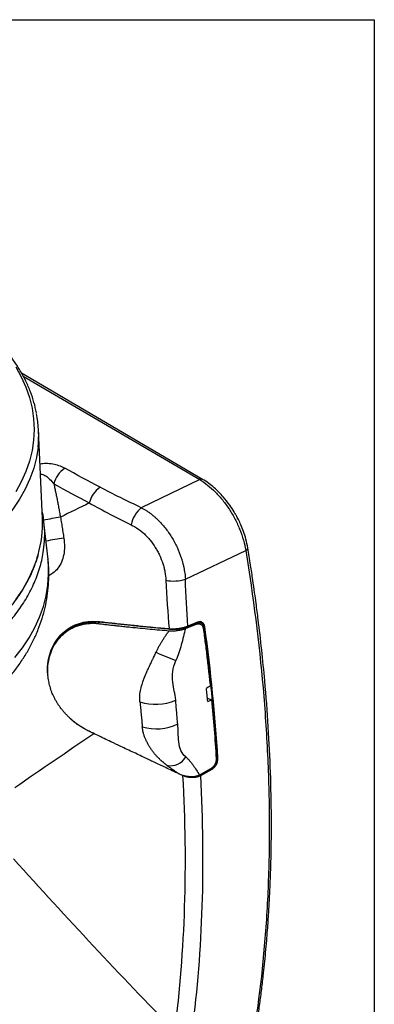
# Model space of a CAD drawing. Header units: millimetres. Extents: x 25 to 1092, y 25 to 838.
# Tile 50 of 50: x 1008 to 1092, y 604 to 838. Entities that reach past the tile are written whole.
import ezdxf

# ---------------------------------------------------------------- set-up
doc = ezdxf.new("R2010")
doc.units = ezdxf.units.MM
doc.header["$LTSCALE"] = 4
doc.layers.add('TEXT', color=140, linetype='Continuous', lineweight=25)

msp = doc.modelspace()

# ---------------------------------------------------------------- linework, layer by layer
for p, q in [((1051.458, 728.913), (1008.47, 754.162)), ((1008.844, 753.458), (1050.752, 728.843)), ((1013.412, 719.562), (1012.513, 740.583)), ((1050.752, 728.843), (1036.902, 722.173)), ((1013.737, 719.034), (1013.345, 721.139)), ((1013.795, 718.723), (1013.737, 719.034)), ((1014.748, 709.846), (1013.795, 718.724)), ((1047.368, 705.144), (1061.681, 712.022)), ((1023.037, 694.699), (1020.972, 693.785)), ((1025.322, 694.696), (1026.234, 695.016)), ((1047.387, 693.454), (1049.915, 694.479)), ((1050.237, 694.973), (1047.932, 694.039)), ((1049.552, 694.573), (1049.915, 694.479)), ((1050.73, 694.553), (1049.983, 694.748)), ((1051.448, 693.912), (1051.66, 693.856)), ((1052.588, 676.887), (1053.574, 676.486)), ((1052.667, 676.09), (1053.574, 676.486)), ((1025.981, 668.307), (1025.61, 668.483)), ((1054.758, 662.555), (1054.657, 662.642)), ((1046.708, 658.476), (1045.993, 658.815)), ((1053.317, 660.067), (1050.715, 658.606)), ((1050.99, 658.488), (1053.695, 660.007))]:
    msp.add_line(p, q)
at = {"flags": 128}
for points in [[(1007.074, 755.669), (1008.403, 753.262), (1009.496, 750.816), (1010.349, 748.338), (1010.961, 745.837), (1011.329, 743.32), (1011.452, 740.795), (1011.329, 738.269), (1010.961, 735.752), (1010.349, 733.251), (1009.496, 730.773), (1008.403, 728.327), (1007.074, 725.92)], [(1012.381, 736.585), (1011.986, 734.072), (1011.346, 731.561), (1010.466, 729.073), (1009.347, 726.618), (1007.994, 724.203), (1006.41, 721.834), (1004.601, 719.52), (1002.572, 717.268), (1000.329, 715.084), (997.88, 712.976), (995.231, 710.95), (992.391, 709.011), (989.369, 707.167)], [(1006.838, 686.535), (1008.655, 688.873), (1010.247, 691.266), (1011.612, 693.704), (1012.745, 696.182), (1013.642, 698.692), (1014.301, 701.226), (1014.72, 703.778), (1014.897, 706.338), (1014.833, 708.901), (1014.748, 709.846)], [(1012.394, 710.989), (1012.157, 710.193), (1011.252, 707.702), (1010.111, 705.244), (1008.737, 702.826), (1007.134, 700.455)], [(1026.981, 695.092), (1026.988, 695.05), (1027, 695.012), (1027.016, 694.981), (1027.036, 694.957), (1027.059, 694.942), (1027.083, 694.936), (1027.109, 694.94), (1027.134, 694.953)], [(1043.617, 693.279), (1043.615, 693.278), (1043.592, 693.274), (1043.57, 693.279), (1043.55, 693.292), (1043.532, 693.313), (1043.516, 693.341), (1043.504, 693.375), (1043.496, 693.414)], [(1047.932, 694.039), (1047.932, 694.001), (1047.927, 693.967), (1047.918, 693.937), (1047.903, 693.914), (1047.885, 693.897), (1047.863, 693.887), (1047.838, 693.885), (1047.812, 693.89)], [(1047.886, 693.898), (1048.929, 694.321), (1050.191, 694.832)], [(1050.177, 694.825), (1050.189, 694.831), (1050.191, 694.832)], [(1053.252, 679.722), (1052.804, 679.47), (1052.356, 679.219)]]:
    msp.add_lwpolyline(points, dxfattribs=at)
for centre, radius, start, end in [((985.978, 739.456), 26.558, 353.79415, 11.11274), ((1022.445, 726.245), 6.502, 125.0661, 165.91754), ((1051.163, 728.286), 0.693, 64.82295, 126.44629), ((1030.924, 721.727), 6.56, 125.70526, 166.18819), ((1041.374, 716.797), 6.993, 129.757, 169.1886), ((986.258, 718.441), 27.177, 344.08522, 2.36389), ((1042.525, 571.022), 150.958, 99.46527, 101.01323), ((1020.266, 691.94), 23.034, 94.39082, 105.05773), ((1061.481, 712.703), 0.71, 286.33494, 353.97775), ((1044.579, 714.649), 9.905, 259.33309, 286.35172), ((1050.081, 694.946), 0.158, 314.06708, 9.73921), ((1051.783, 694.271), 0.433, 253.41071, 296.11166), ((1066.101, 743.124), 61.002, 245.09081, 249.88161), ((1040.217, 687.596), 12.178, 252.53361, 293.45193), ((1040.495, 680.986), 11.388, 252.83632, 296.25731), ((1043.85, 664.998), 4.17, 257.96145, 330.22228), ((1054.908, 662.915), 0.39, 247.33805, 295.07292), ((1053.261, 659.941), 0.439, 8.67979, 44.80315), ((1050.556, 658.422), 0.439, 8.66064, 44.80265)]:
    msp.add_arc(centre, radius, start, end)
for points, knots in [([(1012.015, 744.761), (1011.833, 745.582), (1011.464, 747.25), (1010.614, 749.743), (1009.571, 752.154), (1008.35, 754.454), (1006.987, 756.632), (1005.442, 758.766), (1003.718, 760.85), (1001.822, 762.879), (999.757, 764.846), (997.533, 766.749), (995.139, 768.574), (993.394, 769.823), (992.409, 770.439), (992.318, 770.496)], [0, 0, 0, 0, 0.0854657, 0.1735078, 0.2628897, 0.3434202, 0.4241346, 0.505, 0.585986, 0.6670608, 0.7481942, 0.8293593, 0.9105331, 0.9916964, 1, 1, 1, 1]), ([(1018.709, 731.566), (1018.274, 731.777), (1017.42, 732.191), (1015.875, 732.558), (1014.315, 732.731), (1013.316, 732.606), (1012.857, 732.548)], [0, 0, 0, 0, 0.26514402, 0.51994672, 0.77934145, 1, 1, 1, 1]), ([(1012.959, 730.154), (1013.063, 730.147), (1013.341, 730.129), (1013.775, 729.971), (1014.423, 729.621), (1015.248, 728.898), (1015.812, 728.22), (1016.138, 727.827)], [0, 0, 0, 0, 0.0771452, 0.2052703, 0.3261671, 0.609326, 1, 1, 1, 1]), ([(1050.752, 728.843), (1051.394, 728.46), (1052.026, 728.019), (1053.272, 727.028), (1053.886, 726.478), (1055.094, 725.262), (1055.671, 724.613), (1056.772, 723.241), (1057.297, 722.516), (1058.292, 720.986), (1058.747, 720.204), (1059.578, 718.604), (1059.954, 717.787), (1060.621, 716.118), (1060.903, 715.29), (1061.367, 713.646), (1061.55, 712.831), (1061.681, 712.022)], [0, 0, 0, 0, 0.125, 0.125, 0.25, 0.25, 0.375, 0.375, 0.5, 0.5, 0.625, 0.625, 0.75, 0.75, 0.875, 0.875, 1, 1, 1, 1]), ([(1062.187, 712.629), (1062.054, 713.315), (1061.804, 714.598), (1061.216, 716.437), (1060.596, 717.999), (1059.994, 719.281), (1059.448, 720.31), (1058.782, 721.457), (1057.799, 722.96), (1056.585, 724.508), (1055.331, 725.868), (1054.18, 726.956), (1052.873, 728.021), (1051.944, 728.607), (1051.458, 728.913)], [0, 0, 0, 0, 0.1087339, 0.2033056, 0.2849341, 0.3524178, 0.4061476, 0.4511122, 0.5414871, 0.6622835, 0.7347855, 0.8154976, 0.9035035, 1, 1, 1, 1]), ([(1016.138, 727.827), (1016.217, 727.466), (1016.374, 726.74), (1016.604, 725.642), (1016.83, 724.528), (1017.054, 723.399), (1017.273, 722.255), (1017.49, 721.095), (1017.63, 720.316), (1017.7, 719.924)], [0, 0, 0, 0, 0.1374778, 0.2767411, 0.4177924, 0.5606427, 0.7052944, 0.8517469, 1, 1, 1, 1]), ([(1013.762, 718.72), (1013.696, 719.462), (1013.615, 720.389), (1013.377, 721.307), (1013.33, 721.491)], [0, 0, 0, 0, 0.7995825, 1, 1, 1, 1]), ([(1036.902, 722.173), (1037.002, 722.121), (1037.202, 722.016), (1037.5, 721.848), (1037.795, 721.672), (1038.088, 721.489), (1038.378, 721.299), (1038.664, 721.101), (1038.948, 720.897), (1039.227, 720.686), (1039.503, 720.47), (1039.774, 720.247), (1040.042, 720.019), (1040.304, 719.786), (1040.562, 719.548), (1041.349, 718.795), (1042.596, 717.407), (1044.14, 715.196), (1045.427, 712.795), (1046.187, 710.868), (1046.599, 709.532), (1046.798, 708.799), (1046.97, 708.064), (1047.114, 707.327), (1047.229, 706.594), (1047.317, 705.864), (1047.351, 705.384), (1047.368, 705.144)], [0, 0, 0, 0, 0.0183762, 0.0367057, 0.0549809, 0.0731938, 0.0913368, 0.1094021, 0.1273823, 0.1452697, 0.1630571, 0.1807372, 0.198303, 0.2157475, 0.233064, 0.250246, 0.3760013, 0.5000724, 0.6254097, 0.7498755, 0.7853347, 0.8209653, 0.8567192, 0.8925481, 0.9284032, 0.9642363, 1, 1, 1, 1]), ([(876.536, 683.369), (878.146, 682.466), (881.191, 680.758), (885.895, 678.602), (890.223, 676.865), (894.107, 675.503), (897.236, 674.528), (899.747, 673.816), (901.815, 673.271), (903.874, 672.767), (905.923, 672.304), (907.959, 671.88), (909.979, 671.494), (913.101, 670.95), (917.291, 670.343), (922.351, 669.817), (927.098, 669.496), (931.572, 669.34), (935.974, 669.329), (940.292, 669.454), (944.513, 669.708), (949.039, 670.121), (953.855, 670.733), (958.928, 671.586), (963.84, 672.619), (968.574, 673.823), (973.556, 675.32), (978.725, 677.163), (983.992, 679.406), (988.904, 681.882), (993.443, 684.576), (997.594, 687.479), (1001.342, 690.583), (1004.659, 693.874), (1007.478, 697.288), (1009.802, 700.81), (1011.634, 704.429), (1012.973, 708.186), (1013.721, 711.704), (1013.976, 714.954), (1013.982, 717.185), (1013.801, 718.446), (1013.762, 718.72)], [0, 0, 0, 0, 0.0342835, 0.06487, 0.0917583, 0.1149473, 0.1344361, 0.14624, 0.1578618, 0.1693014, 0.180559, 0.1916344, 0.2025277, 0.2132388, 0.24175, 0.268884, 0.2922868, 0.3152914, 0.3378978, 0.3601057, 0.3819153, 0.4033263, 0.4307807, 0.4579514, 0.4848381, 0.5114408, 0.5377595, 0.5714845, 0.6051062, 0.6386245, 0.6719332, 0.7053258, 0.7389008, 0.7726581, 0.8065975, 0.8393894, 0.8727236, 0.9065998, 0.9410179, 0.9665298, 0.9927295, 1, 1, 1, 1]), ([(1017.7, 719.924), (1017.74, 719.692), (1017.821, 719.224), (1017.939, 718.52), (1018.055, 717.809), (1018.17, 717.092), (1018.283, 716.369), (1018.394, 715.64), (1018.466, 715.152), (1018.503, 714.907)], [0, 0, 0, 0, 0.139203, 0.2795891, 0.4211796, 0.5639956, 0.7080579, 0.8533865, 1, 1, 1, 1]), ([(1034.505, 718.109), (1035.055, 717.841), (1035.591, 717.521), (1036.628, 716.791), (1037.13, 716.38), (1037.859, 715.691), (1038.099, 715.449), (1038.561, 714.949), (1038.784, 714.691), (1039.434, 713.892), (1039.838, 713.326), (1040.4, 712.426), (1040.579, 712.117), (1040.917, 711.496), (1041.075, 711.181), (1041.522, 710.226), (1041.78, 709.573), (1042.107, 708.57), (1042.204, 708.233), (1042.375, 707.565), (1042.449, 707.232), (1042.637, 706.235), (1042.715, 705.573), (1042.746, 704.915)], [0, 0, 0, 0, 0.125, 0.125, 0.25, 0.25, 0.3125, 0.3125, 0.375, 0.375, 0.5, 0.5, 0.5625, 0.5625, 0.625, 0.625, 0.75, 0.75, 0.8125, 0.8125, 0.875, 0.875, 1, 1, 1, 1]), ([(1018.503, 714.907), (1018.574, 714.244), (1018.717, 712.916), (1018.531, 710.982), (1018.005, 709.207), (1017.121, 707.71), (1016.072, 706.614), (1015.266, 706.174), (1014.926, 705.989)], [0, 0, 0, 0, 0.1730296, 0.346669, 0.5203777, 0.6957899, 0.8716938, 1, 1, 1, 1]), ([(1061.681, 712.022), (1063.488, 700.954), (1064.855, 690.07), (1066.022, 676.689), (1066.228, 674.025), (1066.586, 668.717), (1066.737, 666.076), (1067.109, 658.203), (1067.246, 653.016), (1067.298, 642.769), (1067.212, 637.708), (1066.917, 630.211), (1066.791, 627.728), (1066.485, 622.803), (1066.304, 620.36), (1065.265, 608.244), (1063.999, 598.864), (1062.294, 589.801)], [0, 0, 0, 0, 0.25, 0.25, 0.3125, 0.3125, 0.375, 0.375, 0.5, 0.5, 0.625, 0.625, 0.6875, 0.6875, 0.75, 0.75, 1, 1, 1, 1]), ([(1062.792, 590.373), (1063.017, 591.596), (1063.435, 593.866), (1063.965, 597.049), (1064.383, 599.722), (1064.705, 601.918), (1065.049, 604.374), (1065.432, 607.315), (1065.817, 610.586), (1066.143, 613.64), (1066.414, 616.42), (1066.652, 619.123), (1066.851, 621.624), (1067.054, 624.445), (1067.266, 627.83), (1067.468, 631.878), (1067.624, 636.056), (1067.728, 640.22), (1067.781, 644.368), (1067.786, 650.652), (1067.617, 659.169), (1067.09, 670.012), (1066.347, 679.76), (1065.504, 688.311), (1064.867, 693.81), (1064.398, 697.517), (1064.122, 699.619), (1063.783, 702.11), (1063.352, 705.132), (1062.819, 708.695), (1062.407, 711.258), (1062.187, 712.629)], [0, 0, 0, 0, 0.0336325, 0.06246409, 0.0865075, 0.10577087, 0.12134098, 0.15206128, 0.18378539, 0.20736855, 0.23180755, 0.25593909, 0.27709152, 0.29597065, 0.3279768, 0.36300591, 0.39792076, 0.43237682, 0.46628226, 0.50007407, 0.58608507, 0.67213183, 0.75817383, 0.81493637, 0.87080258, 0.88495364, 0.90002094, 0.91896064, 0.94193242, 0.9689424, 1, 1, 1, 1]), ([(933.438, 671.814), (934.895, 671.827), (936.933, 671.844), (939.927, 671.961), (942.457, 672.099), (945.462, 672.33), (948.597, 672.642), (951.854, 673.047), (955.181, 673.546), (958.545, 674.143), (961.918, 674.839), (965.279, 675.632), (968.61, 676.524), (971.893, 677.511), (975.116, 678.594), (978.266, 679.769), (981.332, 681.035), (984.302, 682.389), (987.169, 683.827), (989.923, 685.348), (992.556, 686.947), (995.061, 688.622), (997.432, 690.37), (999.661, 692.186), (1001.744, 694.068), (1003.674, 696.012), (1005.446, 698.016), (1007.056, 700.076), (1008.499, 702.189), (1009.77, 704.353), (1010.859, 706.564), (1011.741, 708.713), (1012.163, 710.134), (1012.359, 710.794)], [0, 0, 0, 0, 0.0389121, 0.0543951, 0.0801203, 0.1067679, 0.1353028, 0.1650357, 0.1956889, 0.2270404, 0.2589326, 0.2912492, 0.3239026, 0.3568262, 0.3899682, 0.4232885, 0.4567556, 0.4903446, 0.5240365, 0.5578167, 0.5916748, 0.6256039, 0.6596004, 0.6936631, 0.7277951, 0.7620025, 0.796295, 0.8306864, 0.8651949, 0.8998434, 0.9346604, 0.9696803, 1, 1, 1, 1]), ([(933.438, 654.772), (934.874, 654.785), (936.893, 654.803), (939.873, 654.921), (942.415, 655.064), (945.436, 655.302), (948.593, 655.626), (951.877, 656.048), (955.236, 656.569), (958.635, 657.195), (962.05, 657.925), (965.458, 658.761), (968.84, 659.703), (972.183, 660.751), (975.471, 661.905), (978.692, 663.162), (981.836, 664.524), (984.892, 665.988), (987.85, 667.553), (990.701, 669.218), (993.435, 670.981), (996.044, 672.84), (998.517, 674.791), (1000.847, 676.832), (1003.024, 678.958), (1005.041, 681.167), (1006.89, 683.452), (1008.563, 685.808), (1010.053, 688.23), (1011.356, 690.71), (1012.466, 693.244), (1013.379, 695.825), (1014.09, 698.447), (1014.596, 701.105), (1014.897, 703.794), (1014.967, 706.505), (1014.908, 708.53), (1014.756, 709.641), (1014.728, 709.848)], [0, 0, 0, 0, 0.0332379, 0.0467245, 0.0691019, 0.0923234, 0.1172201, 0.1431865, 0.1699803, 0.1974096, 0.2253393, 0.253671, 0.282332, 0.3112674, 0.340435, 0.3698019, 0.3993414, 0.4290312, 0.4588511, 0.4887821, 0.5188044, 0.5488888, 0.5790085, 0.6091333, 0.6392301, 0.669264, 0.6992016, 0.7290138, 0.7586805, 0.7881942, 0.8175628, 0.8468113, 0.8759815, 0.905131, 0.9343307, 0.9636626, 0.9932167, 1, 1, 1, 1]), ([(1014.75, 682.262), (1014.705, 682.586), (1014.546, 683.731), (1014.726, 685.63), (1015.254, 687.866), (1016.175, 689.878), (1017.417, 691.627), (1018.941, 693.061), (1020.707, 694.157), (1022.663, 694.874), (1024.765, 695.233), (1026.241, 695.139), (1026.981, 695.092)], [0, 0, 0, 0, 0.0421397, 0.14903644, 0.2553533, 0.36222575, 0.46839558, 0.57520263, 0.68123837, 0.78797879, 0.89372657, 1, 1, 1, 1]), ([(1024.302, 669.139), (1024.196, 669.194), (1023.985, 669.302), (1023.672, 669.472), (1023.366, 669.645), (1023.065, 669.823), (1022.77, 670.004), (1022.481, 670.188), (1022.198, 670.375), (1021.921, 670.566), (1021.65, 670.759), (1021.386, 670.954), (1021.127, 671.152), (1020.875, 671.351), (1020.629, 671.552), (1020.389, 671.755), (1020.156, 671.959), (1019.928, 672.164), (1019.707, 672.37), (1019.492, 672.577), (1019.283, 672.784), (1019.081, 672.991), (1018.884, 673.199), (1018.694, 673.406), (1018.509, 673.614), (1018.331, 673.821), (1018.159, 674.028), (1017.993, 674.234), (1017.832, 674.439), (1017.678, 674.644), (1017.529, 674.847), (1017.386, 675.05), (1017.249, 675.251), (1017.117, 675.451), (1016.793, 675.963), (1016.312, 676.814), (1015.753, 678.038), (1015.301, 679.31), (1014.965, 680.619), (1014.751, 681.952), (1014.667, 683.296), (1014.721, 684.748), (1014.983, 686.366), (1015.548, 688.163), (1016.492, 690.012), (1017.502, 691.286), (1018.317, 692.067), (1018.76, 692.445), (1019.222, 692.795), (1019.702, 693.116), (1020.199, 693.409), (1020.713, 693.672), (1021.243, 693.906), (1021.789, 694.11), (1022.348, 694.284), (1022.92, 694.428), (1023.504, 694.542), (1024.1, 694.625), (1024.705, 694.679), (1025.116, 694.691), (1025.322, 694.696)], [0, 0, 0, 0, 0.009248, 0.0183929, 0.0274347, 0.0363733, 0.0452087, 0.0539407, 0.0625693, 0.0710945, 0.0795163, 0.0878346, 0.0960494, 0.1041608, 0.1121687, 0.1200732, 0.1278742, 0.1355719, 0.1431663, 0.1506575, 0.1580455, 0.1653305, 0.1725126, 0.1795918, 0.1865684, 0.1934425, 0.2002143, 0.206884, 0.2134518, 0.219918, 0.2262827, 0.2325464, 0.2387092, 0.2447716, 0.2507339, 0.284749, 0.3192595, 0.3543083, 0.3899349, 0.4261765, 0.463067, 0.5006379, 0.5482575, 0.6037569, 0.6671074, 0.7382476, 0.7570369, 0.7758122, 0.7945733, 0.8133203, 0.832053, 0.8507715, 0.8694757, 0.8881654, 0.9068408, 0.9255017, 0.9441482, 0.9627801, 0.9813973, 1, 1, 1, 1]), ([(1017.962, 691.71), (1018.022, 691.781), (1018.399, 692.226), (1018.848, 692.589), (1019.23, 692.882), (1019.23, 692.882), (1019.23, 692.882), (1019.23, 692.882), (1019.231, 692.883), (1019.232, 692.883), (1019.234, 692.885), (1019.238, 692.888), (1019.246, 692.894), (1019.264, 692.908), (1019.313, 692.945), (1019.467, 693.059), (1019.78, 693.28), (1020.298, 693.607), (1020.829, 693.898), (1021.196, 694.061), (1021.315, 694.113)], [0, 0, 0, 0, 0.0663152, 0.4140412, 0.4140776, 0.4141063, 0.4141578, 0.4142501, 0.4144169, 0.4147204, 0.4152805, 0.4163385, 0.4184124, 0.4227041, 0.4322438, 0.4628665, 0.5613312, 0.7093176, 0.9066484, 1, 1, 1, 1]), ([(1021.315, 694.113), (1021.375, 694.141), (1021.599, 694.245), (1021.984, 694.39), (1022.452, 694.547), (1023.109, 694.733), (1023.97, 694.912), (1025.048, 695.024), (1026.099, 695.043), (1026.795, 694.982), (1027.134, 694.953)], [0, 0, 0, 0, 0.0348455, 0.1284717, 0.2135921, 0.2902297, 0.4806144, 0.6623337, 0.8354441, 1, 1, 1, 1]), ([(1025.308, 694.781), (1025.615, 694.744), (1026.248, 694.666), (1027.231, 694.55), (1028.271, 694.431), (1029.369, 694.308), (1030.525, 694.182), (1031.74, 694.052), (1033.012, 693.919), (1034.657, 693.751), (1036.647, 693.552), (1038.959, 693.329), (1041.246, 693.117), (1042.767, 692.983), (1043.523, 692.916)], [0, 0, 0, 0, 0.051945, 0.1068996, 0.1648665, 0.225848, 0.289846, 0.3568621, 0.4268979, 0.4999546, 0.6277076, 0.7536282, 0.8777232, 1, 1, 1, 1]), ([(1026.981, 695.092), (1027.531, 695.03), (1028.629, 694.906), (1030.275, 694.726), (1031.915, 694.549), (1033.548, 694.378), (1035.188, 694.209), (1036.835, 694.044), (1038.768, 693.854), (1040.525, 693.687), (1042.194, 693.531), (1043.032, 693.456), (1043.496, 693.414)], [0, 0, 0, 0, 0.101395, 0.2020855, 0.3020787, 0.4013817, 0.4999999, 0.6003172, 0.7001556, 0.8496658, 0.9169526, 1, 1, 1, 1]), ([(1043.637, 693.291), (1043.078, 693.341), (1041.962, 693.441), (1040.293, 693.596), (1038.629, 693.754), (1036.97, 693.915), (1035.317, 694.079), (1033.67, 694.247), (1032.027, 694.418), (1030.391, 694.593), (1028.759, 694.771), (1027.676, 694.892), (1027.134, 694.953)], [0, 0, 0, 0, 0.1002071, 0.200362, 0.300467, 0.4005244, 0.5005366, 0.6005058, 0.7004344, 0.8003248, 0.9001792, 1, 1, 1, 1]), ([(1043.496, 693.414), (1043.553, 693.409), (1043.666, 693.399), (1043.837, 693.389), (1044.002, 693.382), (1044.162, 693.379), (1044.315, 693.378), (1044.459, 693.379), (1044.751, 693.386), (1045.188, 693.412), (1045.718, 693.473), (1046.174, 693.546), (1046.566, 693.623), (1046.943, 693.713), (1047.299, 693.813), (1047.631, 693.921), (1047.833, 694), (1047.932, 694.039)], [0, 0, 0, 0, 0.0415912, 0.0814325, 0.1194014, 0.1553898, 0.1893031, 0.2210599, 0.2505914, 0.3796524, 0.4998403, 0.5858738, 0.6713761, 0.7559193, 0.8391037, 0.9205684, 1, 1, 1, 1]), ([(1043.523, 692.916), (1043.572, 692.912), (1043.669, 692.904), (1043.818, 692.896), (1043.999, 692.889), (1044.218, 692.888), (1044.555, 692.897), (1044.983, 692.924), (1045.497, 692.982), (1046.005, 693.064), (1046.419, 693.153), (1046.738, 693.235), (1046.969, 693.303), (1047.187, 693.376), (1047.321, 693.428), (1047.387, 693.454)], [0, 0, 0, 0, 0.0408991, 0.0811532, 0.12087, 0.1840754, 0.2498868, 0.3744726, 0.4996514, 0.6253864, 0.7490619, 0.8137006, 0.8767798, 0.9387287, 1, 1, 1, 1]), ([(1043.637, 693.291), (1043.962, 693.262), (1044.316, 693.254), (1044.857, 693.273), (1045.04, 693.284), (1045.409, 693.317), (1045.597, 693.339), (1045.966, 693.392), (1046.148, 693.423), (1046.507, 693.495), (1046.686, 693.535), (1047.203, 693.669), (1047.521, 693.772), (1047.812, 693.89)], [0, 0, 0, 0, 0.25, 0.25, 0.375, 0.375, 0.5, 0.5, 0.625, 0.625, 0.75, 0.75, 1, 1, 1, 1]), ([(1047.387, 693.454), (1047.225, 692.809), (1047.062, 692.164), (1046.73, 690.877), (1046.561, 690.234), (1046.026, 688.318), (1045.625, 687.059), (1045.119, 685.845)], [0, 0, 0, 0, 0.25, 0.25, 0.5, 0.5, 1, 1, 1, 1]), ([(1049.915, 694.479), (1049.949, 694.492), (1050.018, 694.518), (1050.122, 694.548), (1050.224, 694.57), (1050.324, 694.583), (1050.422, 694.589), (1050.518, 694.587), (1050.611, 694.578), (1050.701, 694.561), (1050.788, 694.537), (1050.872, 694.506), (1050.951, 694.469), (1051.081, 694.395), (1051.248, 694.258), (1051.4, 694.054), (1051.502, 693.845), (1051.572, 693.644), (1051.599, 693.492), (1051.613, 693.414)], [0, 0, 0, 0, 0.04380187, 0.08720882, 0.13022291, 0.17284621, 0.21508089, 0.25692916, 0.29839328, 0.3394756, 0.38017851, 0.4205045, 0.4604561, 0.50003593, 0.62422013, 0.74960918, 0.82726887, 0.9107288, 1, 1, 1, 1]), ([(1050.117, 694.824), (1050.309, 694.888), (1050.566, 694.973), (1050.781, 694.889), (1050.835, 694.868)], [0, 0, 0, 0, 0.7488091, 1, 1, 1, 1]), ([(1051.974, 693.882), (1051.942, 694.111), (1051.874, 694.32), (1051.72, 694.586), (1051.662, 694.665), (1051.529, 694.806), (1051.455, 694.867), (1051.296, 694.967), (1051.211, 695.006), (1051.032, 695.062), (1050.936, 695.078), (1050.646, 695.093), (1050.442, 695.056), (1050.237, 694.973)], [0, 0, 0, 0, 0.25, 0.25, 0.375, 0.375, 0.5, 0.5, 0.625, 0.625, 0.75, 0.75, 1, 1, 1, 1]), ([(1050.835, 694.868), (1050.938, 694.845), (1051.202, 694.784), (1051.519, 694.433), (1051.612, 694.051), (1051.66, 693.856)], [0, 0, 0, 0, 0.2388085, 0.610671, 1, 1, 1, 1]), ([(1051.613, 693.414), (1051.69, 692.839), (1051.845, 691.69), (1052.068, 689.97), (1052.284, 688.253), (1052.492, 686.539), (1052.694, 684.83), (1052.888, 683.123), (1053.075, 681.42), (1053.193, 680.288), (1053.252, 679.722)], [0, 0, 0, 0, 0.1251677, 0.2502807, 0.3753424, 0.5003562, 0.6253254, 0.7502535, 0.8751439, 1, 1, 1, 1]), ([(1040.408, 687.797), (1040.46, 687.91), (1040.564, 688.137), (1040.729, 688.474), (1040.902, 688.811), (1041.138, 689.249), (1041.448, 689.794), (1041.832, 690.426), (1042.238, 691.066), (1042.597, 691.614), (1042.902, 692.07), (1043.131, 692.401), (1043.332, 692.682), (1043.46, 692.848), (1043.519, 692.924)], [0, 0, 0, 0, 0.0616844, 0.1238972, 0.1866783, 0.250074, 0.371563, 0.4994061, 0.6194814, 0.7501877, 0.8271047, 0.8943361, 0.9519461, 1, 1, 1, 1]), ([(1036.562, 675.98), (1036.555, 676.068), (1036.54, 676.244), (1036.527, 676.508), (1036.52, 676.775), (1036.521, 677.043), (1036.535, 677.434), (1036.583, 677.981), (1036.688, 678.669), (1036.849, 679.408), (1037.043, 680.113), (1037.29, 680.872), (1037.658, 681.872), (1038.108, 682.932), (1038.572, 683.95), (1038.938, 684.73), (1039.303, 685.49), (1039.643, 686.187), (1039.934, 686.786), (1040.179, 687.296), (1040.333, 687.633), (1040.408, 687.797)], [0, 0, 0, 0, 0.0217487, 0.0437969, 0.0661597, 0.0888504, 0.1118833, 0.1660389, 0.2299478, 0.2901089, 0.3578789, 0.4129715, 0.4876358, 0.6173833, 0.6864434, 0.747037, 0.8139131, 0.8759513, 0.9191108, 0.9604592, 1, 1, 1, 1]), ([(1045.064, 676.425), (1044.998, 677.299), (1044.858, 677.877), (1044.575, 679.185), (1044.44, 679.917), (1044.296, 681.496), (1044.29, 682.35), (1044.499, 684.059), (1044.714, 684.877), (1045.119, 685.845)], [0, 0, 0, 0, 0.25, 0.25, 0.5, 0.5, 0.75, 0.75, 1, 1, 1, 1]), ([(1052.667, 676.09), (1052.617, 676.611), (1052.516, 677.653), (1052.409, 678.697), (1052.356, 679.219)], [0, 0, 0, 0, 0.5000119, 1, 1, 1, 1]), ([(1036.562, 675.98), (1036.609, 675.465), (1036.66, 674.972), (1036.736, 674.257), (1036.761, 674.023), (1036.809, 673.561), (1036.833, 673.328), (1036.902, 672.626), (1036.946, 672.152), (1037.013, 671.434), (1037.035, 671.196), (1037.081, 670.681), (1037.104, 670.406), (1037.134, 670.105)], [0, 0, 0, 0, 0.25, 0.25, 0.375, 0.375, 0.5, 0.5, 0.75, 0.75, 0.875, 0.875, 1, 1, 1, 1]), ([(1045.533, 670.773), (1045.483, 671.235), (1045.447, 671.706), (1045.371, 672.646), (1045.334, 673.117), (1045.258, 674.06), (1045.219, 674.532), (1045.139, 675.476), (1045.1, 675.949), (1045.064, 676.425)], [0, 0, 0, 0, 0.25, 0.25, 0.5, 0.5, 0.75, 0.75, 1, 1, 1, 1]), ([(1024.523, 669.005), (1023.759, 669.419), (1022.232, 670.248), (1020.664, 671.382), (1019.955, 672.131), (1019.856, 672.236)], [0, 0, 0, 0, 0.4623282, 0.9247894, 1, 1, 1, 1]), ([(1042.98, 660.92), (1042.931, 660.96), (1042.83, 661.042), (1042.669, 661.17), (1042.498, 661.306), (1042.316, 661.452), (1042.058, 661.66), (1041.675, 661.977), (1041.216, 662.394), (1040.742, 662.877), (1040.283, 663.391), (1039.807, 663.979), (1039.345, 664.606), (1038.913, 665.25), (1038.52, 665.903), (1038.172, 666.556), (1037.861, 667.227), (1037.603, 667.891), (1037.412, 668.514), (1037.282, 669.077), (1037.192, 669.585), (1037.154, 669.93), (1037.134, 670.105)], [0, 0, 0, 0, 0.0203132, 0.0416391, 0.0639831, 0.087348, 0.1117343, 0.1621786, 0.2307931, 0.2885257, 0.3510307, 0.4183188, 0.4903766, 0.5543437, 0.6178975, 0.685015, 0.7428093, 0.8056357, 0.8665982, 0.910004, 0.9544484, 1, 1, 1, 1]), ([(1047.469, 662.928), (1046.937, 663.368), (1046.583, 663.845), (1046.052, 665.041), (1045.89, 665.758), (1045.7, 667.219), (1045.669, 667.968), (1045.629, 669.356), (1045.621, 669.96), (1045.533, 670.773)], [0, 0, 0, 0, 0.25, 0.25, 0.5, 0.5, 0.75, 0.75, 1, 1, 1, 1]), ([(1045.982, 658.819), (1045.68, 658.962), (1044.819, 659.369), (1043.007, 660.221), (1040.699, 661.31), (1037.941, 662.616), (1035.093, 663.966), (1032.275, 665.303), (1029.941, 666.412), (1028.269, 667.207), (1026.876, 667.873), (1025.6, 668.489), (1024.709, 668.935), (1024.302, 669.139)], [0, 0, 0, 0, 0.0417955, 0.1189229, 0.2500014, 0.3604045, 0.5000007, 0.6436753, 0.7499999, 0.8228165, 0.8749978, 0.9429198, 1, 1, 1, 1]), ([(1047.469, 662.928), (1048.104, 662.402), (1048.676, 661.704), (1049.468, 660.573), (1049.722, 660.184), (1050.223, 659.399), (1050.469, 659.002), (1050.715, 658.606)], [0, 0, 0, 0, 0.5, 0.5, 0.75, 0.75, 1, 1, 1, 1]), ([(1054.663, 662.564), (1054.677, 662.342), (1054.656, 662.109), (1054.572, 661.746), (1054.535, 661.626), (1054.446, 661.388), (1054.393, 661.269), (1054.27, 661.038), (1054.202, 660.927), (1054.053, 660.715), (1053.97, 660.614), (1053.797, 660.427), (1053.706, 660.343), (1053.516, 660.191), (1053.417, 660.123), (1053.317, 660.067)], [0, 0, 0, 0, 0.25, 0.25, 0.375, 0.375, 0.5, 0.5, 0.625, 0.625, 0.75, 0.75, 0.875, 0.875, 1, 1, 1, 1]), ([(1054.758, 662.555), (1054.776, 662.348), (1054.763, 662.125), (1054.672, 661.681), (1054.594, 661.454), (1054.434, 661.136), (1054.372, 661.032), (1054.238, 660.837), (1054.166, 660.746), (1053.931, 660.491), (1053.754, 660.35), (1053.572, 660.25)], [0, 0, 0, 0, 0.25, 0.25, 0.5, 0.5, 0.625, 0.625, 0.75, 0.75, 1, 1, 1, 1]), ([(1053.695, 660.007), (1053.898, 660.121), (1054.096, 660.279), (1054.363, 660.565), (1054.445, 660.666), (1054.599, 660.883), (1054.67, 660.999), (1054.857, 661.351), (1054.95, 661.601), (1055.065, 662.091), (1055.087, 662.335), (1055.073, 662.561)], [0, 0, 0, 0, 0.25, 0.25, 0.375, 0.375, 0.5, 0.5, 0.75, 0.75, 1, 1, 1, 1]), ([(1045.977, 658.806), (1045.97, 658.81), (1045.953, 658.818), (1045.927, 658.833), (1045.897, 658.85), (1045.864, 658.87), (1045.827, 658.893), (1045.786, 658.919), (1045.732, 658.954), (1045.65, 659.009), (1045.515, 659.099), (1045.338, 659.218), (1045.072, 659.398), (1044.744, 659.622), (1044.358, 659.89), (1043.985, 660.156), (1043.627, 660.418), (1043.29, 660.673), (1043.083, 660.839), (1042.98, 660.92)], [0, 0, 0, 0, 0.00528134, 0.01159778, 0.01914027, 0.02801987, 0.03830365, 0.05003413, 0.0632396, 0.08608888, 0.12627162, 0.18961565, 0.25248992, 0.37943458, 0.5045417, 0.63273553, 0.75788466, 0.88022111, 1, 1, 1, 1]), ([(1046.708, 658.476), (1047.298, 647.835), (1047.434, 637.437), (1046.782, 617.138), (1046.002, 607.307), (1044.772, 597.791)], [0, 0, 0, 0, 0.5, 0.5, 1, 1, 1, 1]), ([(1050.715, 658.606), (1050.677, 658.586), (1050.6, 658.544), (1050.477, 658.489), (1050.349, 658.437), (1050.214, 658.391), (1050.074, 658.349), (1049.926, 658.312), (1049.773, 658.28), (1049.475, 658.23), (1049.014, 658.188), (1048.394, 658.201), (1047.767, 658.271), (1047.251, 658.376), (1046.841, 658.487), (1046.54, 658.585), (1046.253, 658.694), (1046.072, 658.778), (1045.982, 658.819)], [0, 0, 0, 0, 0.0295723, 0.0594794, 0.0898117, 0.1206555, 0.152093, 0.184202, 0.2170552, 0.2507209, 0.3725826, 0.5004073, 0.6239357, 0.7493229, 0.814622, 0.8779818, 0.9396757, 1, 1, 1, 1]), ([(1050.99, 658.488), (1050.941, 658.462), (1050.842, 658.409), (1050.688, 658.337), (1050.528, 658.271), (1050.363, 658.212), (1050.195, 658.16), (1049.908, 658.085), (1049.487, 658.01), (1048.929, 657.979), (1048.356, 658.01), (1047.86, 658.092), (1047.432, 658.202), (1047.069, 658.32), (1046.831, 658.423), (1046.708, 658.476)], [0, 0, 0, 0, 0.041636, 0.0833151, 0.1249928, 0.1666237, 0.2081629, 0.249566, 0.3730307, 0.4991106, 0.6209186, 0.7488139, 0.8266456, 0.9105979, 1, 1, 1, 1]), ([(1049.042, 598.038), (1050.261, 607.522), (1051.036, 617.318), (1051.692, 637.537), (1051.565, 647.894), (1050.99, 658.488)], [0, 0, 0, 0, 0.5, 0.5, 1, 1, 1, 1]), ([(1044.752, 597.802), (1038.305, 604.427), (1031.901, 611.137), (1019.178, 624.752), (1012.86, 631.653), (1006.586, 638.671)], [0, 0, 0, 0, 0.5, 0.5, 1, 1, 1, 1]), ([(997.58, 605.271), (999.615, 603.325), (1006.634, 596.61), (1013.764, 590.014), (1018.826, 585.33)], [0, 0, 0, 0, 0.2898552, 1, 1, 1, 1])]:
    msp.add_open_spline(points, degree=3, knots=knots)
for points in [[(1027.096, 727.054), (1024.286, 728.549), (1021.491, 730.053), (1018.709, 731.566)], [(1016.138, 727.827), (1018.929, 726.307), (1021.735, 724.795), (1024.554, 723.293)], [(1036.902, 722.173), (1033.542, 723.738), (1030.272, 725.364), (1027.096, 727.054)], [(1024.554, 723.293), (1022.272, 722.166), (1019.987, 721.043), (1017.7, 719.924)], [(1024.554, 723.293), (1027.775, 721.5), (1031.095, 719.773), (1034.505, 718.109)], [(1042.746, 704.915), (1042.926, 701.001), (1043.177, 697.168), (1043.496, 693.414)], [(1047.932, 694.039), (1047.681, 697.666), (1047.491, 701.367), (1047.368, 705.144)], [(1051.66, 693.856), (1053.11, 683.243), (1054.142, 672.809), (1054.758, 662.555)], [(1055.073, 662.561), (1054.457, 672.822), (1053.424, 683.263), (1051.974, 693.882)], [(1053.574, 676.486), (1054.021, 671.807), (1054.385, 667.166), (1054.663, 662.564)], [(1006.859, 655.654), (1013.088, 659.951), (1019.339, 664.226), (1025.61, 668.483)], [(1025.61, 668.483), (1025.247, 668.656), (1024.885, 668.83), (1024.523, 669.005)]]:
    msp.add_open_spline(points, degree=3)
at = {"layer": 'TEXT'}
for p, q in [((25.4, 838.2), (1092.2, 838.2)), ((1092.2, 838.2), (1092.2, 25.4))]:
    msp.add_line(p, q, dxfattribs=at)

doc.saveas('drawing.dxf')
